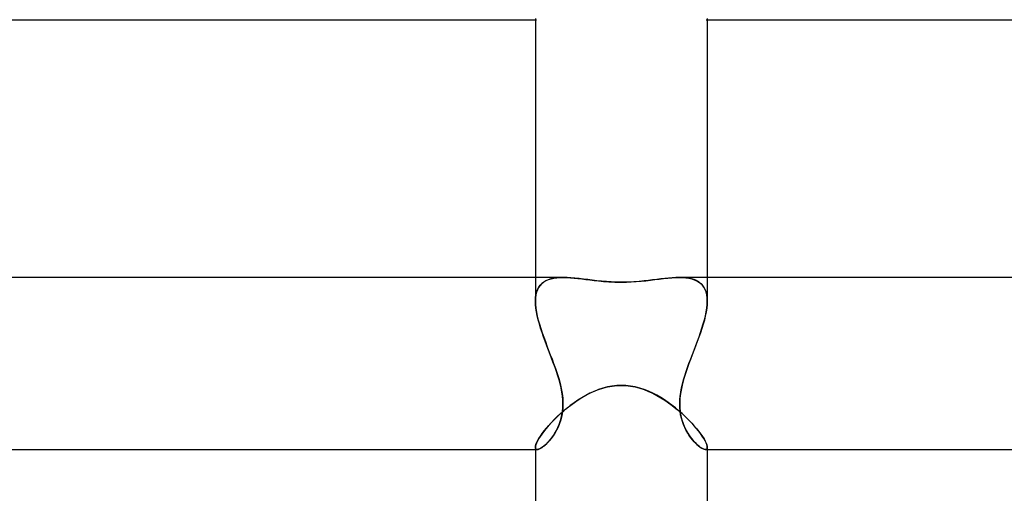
# Model space of a CAD drawing. Header units: millimetres. Extents: x -273 to 273, y -2 to 200.
# Tile 32 of 61: x -14 to 9, y 49 to 60. Entities that reach past the tile are written whole.
import ezdxf

# ---------------------------------------------------------------- set-up
doc = ezdxf.new("R2010")
doc.units = ezdxf.units.MM
doc.layers.add('HIDDEN', color=7, linetype='Continuous')
doc.layers.add('THICK', color=7, linetype='Continuous')

msp = doc.modelspace()

# ---------------------------------------------------------------- linework, layer by layer
at = {"layer": 'HIDDEN'}
for p, q in [((-2, 60), (-1.974, 60)), ((1.974, 60), (2, 60)), ((-2, 54), (-2, 53.451)), ((-1.851, 53.86), (-1.89, 53.818)), ((-1.886, 53.823), (-1.846, 53.864)), ((-1.805, 53.895), (-1.851, 53.86)), ((-1.846, 53.864), (-1.8, 53.899)), ((-1.755, 53.925), (-1.805, 53.895)), ((-1.8, 53.899), (-1.749, 53.928)), ((-1.699, 53.949), (-1.755, 53.925)), ((-1.749, 53.928), (-1.693, 53.951)), ((-1.638, 53.968), (-1.699, 53.949)), ((-1.693, 53.951), (-1.632, 53.97)), ((-1.572, 53.983), (-1.638, 53.968)), ((-1.632, 53.97), (-1.567, 53.984)), ((-1.502, 53.993), (-1.572, 53.983)), ((-1.567, 53.984), (-1.498, 53.993)), ((-1.427, 53.998), (-1.502, 53.993)), ((-1.498, 53.993), (-1.425, 53.998)), ((-1.349, 54), (-1.427, 53.998)), ((-1.425, 53.998), (-1.349, 54)), ((-1.263, 53.998), (-1.349, 54)), ((-1.173, 53.993), (-1.263, 53.998)), ((-1.08, 53.985), (-1.173, 53.993)), ((-0.983, 53.975), (-1.08, 53.985)), ((-0.883, 53.964), (-0.983, 53.975)), ((-0.781, 53.952), (-0.883, 53.964)), ((-0.676, 53.939), (-0.781, 53.952)), ((-0.568, 53.927), (-0.676, 53.939)), ((-0.459, 53.915), (-0.568, 53.927)), ((-0.347, 53.906), (-0.459, 53.915)), ((-0.233, 53.899), (-0.347, 53.906)), ((-0.118, 53.894), (-0.233, 53.899)), ((0, 53.892), (-0.118, 53.894)), ((0.151, 53.895), (0, 53.892)), ((0.29, 53.902), (0.151, 53.895)), ((0.416, 53.911), (0.29, 53.902)), ((0.528, 53.922), (0.416, 53.911)), ((0.629, 53.933), (0.528, 53.922)), ((0.729, 53.945), (0.629, 53.933)), ((0.826, 53.957), (0.729, 53.945)), ((0.92, 53.968), (0.826, 53.957)), ((1.012, 53.979), (0.92, 53.968)), ((1.1, 53.987), (1.012, 53.979)), ((1.186, 53.994), (1.1, 53.987)), ((1.269, 53.998), (1.186, 53.994)), ((1.349, 54), (1.269, 53.998)), ((1.425, 53.998), (1.349, 54)), ((1.349, 54), (1.427, 53.998)), ((1.498, 53.993), (1.425, 53.998)), ((1.427, 53.998), (1.502, 53.993)), ((1.567, 53.984), (1.498, 53.993)), ((1.502, 53.993), (1.572, 53.983)), ((1.632, 53.97), (1.567, 53.984)), ((1.572, 53.983), (1.638, 53.968)), ((1.693, 53.951), (1.632, 53.97)), ((1.638, 53.968), (1.699, 53.949)), ((1.749, 53.928), (1.693, 53.951)), ((1.699, 53.949), (1.755, 53.925)), ((1.8, 53.899), (1.749, 53.928)), ((1.755, 53.925), (1.805, 53.895)), ((1.846, 53.864), (1.8, 53.899)), ((1.805, 53.895), (1.851, 53.86)), ((1.886, 53.823), (1.846, 53.864)), ((1.851, 53.86), (1.89, 53.818)), ((2, 54), (2, 53.451)), ((-1.973, 53.659), (-1.988, 53.595)), ((-1.987, 53.599), (-1.972, 53.664)), ((-1.952, 53.718), (-1.973, 53.659)), ((-1.972, 53.664), (-1.949, 53.723)), ((-1.924, 53.771), (-1.952, 53.718)), ((-1.949, 53.723), (-1.921, 53.776)), ((-1.89, 53.818), (-1.924, 53.771)), ((-1.921, 53.776), (-1.886, 53.823)), ((1.921, 53.776), (1.886, 53.823)), ((1.89, 53.818), (1.924, 53.771)), ((1.949, 53.723), (1.921, 53.776)), ((1.924, 53.771), (1.952, 53.718)), ((1.972, 53.664), (1.949, 53.723)), ((1.952, 53.718), (1.973, 53.659)), ((1.987, 53.599), (1.972, 53.664)), ((1.973, 53.659), (1.988, 53.595)), ((-2, 53.451), (-1.997, 53.528)), ((-1.997, 53.525), (-2, 53.451)), ((-1.997, 53.372), (-2, 53.451)), ((-2, 53.451), (-1.997, 53.37)), ((-1.997, 53.528), (-1.987, 53.599)), ((-1.988, 53.595), (-1.997, 53.525)), ((1.997, 53.528), (1.987, 53.599)), ((1.988, 53.595), (1.997, 53.525)), ((2, 53.451), (1.997, 53.528)), ((1.997, 53.525), (2, 53.451)), ((1.997, 53.372), (2, 53.451)), ((2, 53.451), (1.997, 53.37)), ((-1.989, 53.288), (-1.997, 53.372)), ((-1.997, 53.37), (-1.988, 53.285)), ((-1.975, 53.201), (-1.989, 53.288)), ((-1.988, 53.285), (-1.974, 53.196)), ((-1.957, 53.11), (-1.975, 53.201)), ((-1.974, 53.196), (-1.955, 53.104)), ((1.974, 53.196), (1.955, 53.104)), ((1.957, 53.11), (1.975, 53.201)), ((1.988, 53.285), (1.974, 53.196)), ((1.975, 53.201), (1.989, 53.288)), ((1.997, 53.37), (1.988, 53.285)), ((1.989, 53.288), (1.997, 53.372)), ((-1.934, 53.017), (-1.957, 53.11)), ((-1.955, 53.104), (-1.932, 53.01)), ((-1.907, 52.92), (-1.934, 53.017)), ((-1.932, 53.01), (-1.905, 52.913)), ((1.932, 53.01), (1.905, 52.913)), ((1.907, 52.92), (1.934, 53.017)), ((1.955, 53.104), (1.932, 53.01)), ((1.934, 53.017), (1.957, 53.11)), ((-1.877, 52.821), (-1.907, 52.92)), ((-1.905, 52.913), (-1.875, 52.815)), ((-1.844, 52.721), (-1.877, 52.821)), ((-1.875, 52.815), (-1.841, 52.714)), ((-1.808, 52.619), (-1.844, 52.721)), ((-1.841, 52.714), (-1.806, 52.613)), ((1.841, 52.714), (1.806, 52.613)), ((1.808, 52.619), (1.844, 52.721)), ((1.875, 52.815), (1.841, 52.714)), ((1.844, 52.721), (1.877, 52.821)), ((1.905, 52.913), (1.875, 52.815)), ((1.877, 52.821), (1.907, 52.92)), ((-1.771, 52.517), (-1.808, 52.619)), ((-1.806, 52.613), (-1.768, 52.511)), ((-1.732, 52.414), (-1.771, 52.517)), ((-1.768, 52.511), (-1.73, 52.408)), ((1.768, 52.511), (1.73, 52.408)), ((1.732, 52.414), (1.771, 52.517)), ((1.806, 52.613), (1.768, 52.511)), ((1.771, 52.517), (1.808, 52.619)), ((-1.693, 52.31), (-1.732, 52.414)), ((-1.73, 52.408), (-1.691, 52.305)), ((-1.653, 52.207), (-1.693, 52.31)), ((-1.691, 52.305), (-1.652, 52.203)), ((1.691, 52.305), (1.652, 52.203)), ((1.653, 52.207), (1.693, 52.31)), ((1.73, 52.408), (1.691, 52.305)), ((1.693, 52.31), (1.732, 52.414)), ((-1.614, 52.103), (-1.653, 52.207)), ((-1.652, 52.203), (-1.613, 52.101)), ((-1.575, 52), (-1.614, 52.103)), ((-1.613, 52.101), (-1.575, 52)), ((1.575, 52), (1.614, 52.103)), ((1.613, 52.101), (1.575, 52)), ((1.652, 52.203), (1.613, 52.101)), ((1.614, 52.103), (1.653, 52.207)), ((-1.541, 51.906), (-1.575, 52)), ((-1.575, 52), (-1.533, 51.883)), ((-1.508, 51.811), (-1.541, 51.906)), ((-1.533, 51.883), (-1.494, 51.766)), ((-1.477, 51.716), (-1.508, 51.811)), ((1.477, 51.716), (1.508, 51.811)), ((1.533, 51.883), (1.494, 51.766)), ((1.508, 51.811), (1.541, 51.906)), ((1.575, 52), (1.533, 51.883)), ((1.541, 51.906), (1.575, 52)), ((-1.494, 51.766), (-1.457, 51.65)), ((-1.449, 51.621), (-1.477, 51.716)), ((-1.457, 51.65), (-1.425, 51.534)), ((-1.423, 51.526), (-1.449, 51.621)), ((1.423, 51.526), (1.449, 51.621)), ((1.457, 51.65), (1.425, 51.534)), ((1.449, 51.621), (1.477, 51.716)), ((1.494, 51.766), (1.457, 51.65)), ((-1.425, 51.534), (-1.398, 51.418)), ((-1.401, 51.431), (-1.423, 51.526)), ((-1.383, 51.337), (-1.401, 51.431)), ((-1.398, 51.418), (-1.378, 51.304)), ((-1.37, 51.244), (-1.383, 51.337)), ((-0.73, 51.308), (-0.633, 51.353)), ((-0.633, 51.353), (-0.532, 51.393)), ((-0.532, 51.393), (-0.429, 51.427)), ((-0.429, 51.427), (-0.323, 51.455)), ((-0.323, 51.455), (-0.215, 51.475)), ((-0.215, 51.475), (-0.107, 51.487)), ((-0.107, 51.487), (0, 51.491)), ((0, 51.491), (0.108, 51.487)), ((0.108, 51.487), (0.217, 51.475)), ((0.217, 51.475), (0.325, 51.454)), ((0.325, 51.454), (0.431, 51.427)), ((0.431, 51.427), (0.534, 51.392)), ((0.534, 51.392), (0.635, 51.352)), ((0.635, 51.352), (0.733, 51.307)), ((1.37, 51.244), (1.383, 51.337)), ((1.398, 51.418), (1.378, 51.304)), ((1.383, 51.337), (1.401, 51.431)), ((1.425, 51.534), (1.398, 51.418)), ((1.401, 51.431), (1.423, 51.526)), ((-1.378, 51.304), (-1.364, 51.192)), ((-1.361, 51.152), (-1.37, 51.244)), ((-1.364, 51.192), (-1.358, 51.083)), ((-1.358, 51.062), (-1.361, 51.152)), ((-1.091, 51.093), (-1.004, 51.152)), ((-1.004, 51.152), (-0.916, 51.207)), ((-0.916, 51.207), (-0.825, 51.26)), ((-0.825, 51.26), (-0.73, 51.308)), ((0.733, 51.307), (0.829, 51.258)), ((0.829, 51.258), (0.921, 51.204)), ((0.921, 51.204), (1.012, 51.147)), ((1.012, 51.147), (1.101, 51.086)), ((1.364, 51.192), (1.358, 51.083)), ((1.358, 51.062), (1.361, 51.152)), ((1.361, 51.152), (1.37, 51.244)), ((1.378, 51.304), (1.364, 51.192)), ((-1.415, 50.834), (-1.338, 50.902)), ((-1.37, 50.875), (-1.387, 50.779)), ((-1.381, 50.805), (-1.368, 50.887)), ((-1.36, 50.977), (-1.37, 50.875)), ((-1.368, 50.887), (-1.36, 50.973)), ((-1.358, 51.083), (-1.36, 50.977)), ((-1.36, 50.973), (-1.358, 51.062)), ((-1.338, 50.902), (-1.258, 50.968)), ((-1.258, 50.968), (-1.176, 51.032)), ((-1.176, 51.032), (-1.091, 51.093)), ((1.101, 51.086), (1.187, 51.023)), ((1.187, 51.023), (1.271, 50.957)), ((1.271, 50.957), (1.352, 50.89)), ((1.352, 50.89), (1.429, 50.821)), ((1.358, 51.083), (1.36, 50.977)), ((1.36, 50.973), (1.358, 51.062)), ((1.36, 50.977), (1.37, 50.875)), ((1.368, 50.887), (1.36, 50.973)), ((1.381, 50.805), (1.368, 50.887)), ((1.37, 50.875), (1.387, 50.779)), ((-1.625, 50.629), (-1.559, 50.697)), ((-1.559, 50.697), (-1.489, 50.766)), ((-1.489, 50.766), (-1.415, 50.834)), ((-1.448, 50.578), (-1.421, 50.651)), ((-1.41, 50.688), (-1.438, 50.603)), ((-1.421, 50.651), (-1.399, 50.726)), ((-1.387, 50.779), (-1.41, 50.688)), ((-1.399, 50.726), (-1.381, 50.805)), ((1.399, 50.726), (1.381, 50.805)), ((1.387, 50.779), (1.41, 50.688)), ((1.421, 50.651), (1.399, 50.726)), ((1.41, 50.688), (1.438, 50.603)), ((1.448, 50.578), (1.421, 50.651)), ((1.429, 50.821), (1.503, 50.752)), ((1.503, 50.752), (1.573, 50.683)), ((1.573, 50.683), (1.639, 50.614)), ((-1.843, 50.368), (-1.796, 50.43)), ((-1.796, 50.43), (-1.744, 50.495)), ((-1.744, 50.495), (-1.687, 50.561)), ((-1.687, 50.561), (-1.625, 50.629)), ((-1.508, 50.448), (-1.547, 50.379)), ((-1.545, 50.383), (-1.51, 50.445)), ((-1.51, 50.445), (-1.477, 50.51)), ((-1.471, 50.522), (-1.508, 50.448)), ((-1.477, 50.51), (-1.448, 50.578)), ((-1.438, 50.603), (-1.471, 50.522)), ((1.438, 50.603), (1.471, 50.522)), ((1.477, 50.51), (1.448, 50.578)), ((1.471, 50.522), (1.508, 50.448)), ((1.51, 50.445), (1.477, 50.51)), ((1.508, 50.448), (1.547, 50.379)), ((1.545, 50.383), (1.51, 50.445)), ((1.639, 50.614), (1.699, 50.546)), ((1.699, 50.546), (1.755, 50.481)), ((1.755, 50.481), (1.806, 50.417)), ((1.806, 50.417), (1.852, 50.356)), ((-1.971, 50.156), (-1.948, 50.202)), ((-1.948, 50.202), (-1.919, 50.253)), ((-1.919, 50.253), (-1.884, 50.309)), ((-1.884, 50.309), (-1.843, 50.368)), ((-1.735, 50.139), (-1.697, 50.179)), ((-1.673, 50.205), (-1.716, 50.159)), ((-1.697, 50.179), (-1.658, 50.224)), ((-1.631, 50.257), (-1.673, 50.205)), ((-1.658, 50.224), (-1.619, 50.273)), ((-1.589, 50.315), (-1.631, 50.257)), ((-1.619, 50.273), (-1.581, 50.326)), ((-1.547, 50.379), (-1.589, 50.315)), ((-1.581, 50.326), (-1.545, 50.383)), ((1.581, 50.326), (1.545, 50.383)), ((1.547, 50.379), (1.589, 50.315)), ((1.619, 50.273), (1.581, 50.326)), ((1.589, 50.315), (1.631, 50.257)), ((1.658, 50.224), (1.619, 50.273)), ((1.631, 50.257), (1.673, 50.205)), ((1.697, 50.179), (1.658, 50.224)), ((1.673, 50.205), (1.716, 50.159)), ((1.735, 50.139), (1.697, 50.179)), ((1.852, 50.356), (1.891, 50.298)), ((1.891, 50.298), (1.925, 50.244)), ((1.925, 50.244), (1.952, 50.195)), ((1.952, 50.195), (1.973, 50.15)), ((-2, 50.05), (-1.997, 50.079)), ((-2, 50.05), (-1.999, 50.034)), ((-1.999, 50.035), (-2, 50.05)), ((-2, 50), (-1.956, 50)), ((-1.995, 50.022), (-1.999, 50.035)), ((-1.999, 50.034), (-1.995, 50.022)), ((-1.997, 50.079), (-1.987, 50.115)), ((-1.995, 50.022), (-1.988, 50.012)), ((-1.988, 50.012), (-1.995, 50.022)), ((-1.988, 50.012), (-1.979, 50.005)), ((-1.979, 50.005), (-1.988, 50.012)), ((-1.987, 50.115), (-1.971, 50.156)), ((-1.979, 50.005), (-1.968, 50.001)), ((-1.968, 50.001), (-1.979, 50.005)), ((-1.968, 50.001), (-1.955, 50)), ((-1.955, 50), (-1.968, 50.001)), ((-1.931, 50.004), (-1.955, 50)), ((-1.955, 50), (-1.932, 50.003)), ((-1.932, 50.003), (-1.906, 50.012)), ((-1.902, 50.014), (-1.931, 50.004)), ((-1.906, 50.012), (-1.876, 50.027)), ((-1.87, 50.031), (-1.902, 50.014)), ((-1.876, 50.027), (-1.844, 50.047)), ((-1.835, 50.054), (-1.87, 50.031)), ((-1.844, 50.047), (-1.809, 50.073)), ((-1.797, 50.083), (-1.835, 50.054)), ((-1.809, 50.073), (-1.773, 50.103)), ((-1.757, 50.118), (-1.797, 50.083)), ((-1.773, 50.103), (-1.735, 50.139)), ((-1.716, 50.159), (-1.757, 50.118)), ((1.716, 50.159), (1.757, 50.118)), ((1.773, 50.103), (1.735, 50.139)), ((1.757, 50.118), (1.797, 50.083)), ((1.809, 50.073), (1.773, 50.103)), ((1.797, 50.083), (1.835, 50.054)), ((1.844, 50.047), (1.809, 50.073)), ((1.835, 50.054), (1.87, 50.031)), ((1.876, 50.027), (1.844, 50.047)), ((1.87, 50.031), (1.902, 50.014)), ((1.906, 50.012), (1.876, 50.027)), ((1.902, 50.014), (1.931, 50.004)), ((1.932, 50.003), (1.906, 50.012)), ((1.931, 50.004), (1.955, 50)), ((1.955, 50), (1.932, 50.003)), ((1.968, 50.001), (1.955, 50)), ((1.955, 50), (1.968, 50.001)), ((1.956, 50), (2, 50)), ((1.979, 50.005), (1.968, 50.001)), ((1.968, 50.001), (1.979, 50.005)), ((1.973, 50.15), (1.988, 50.111)), ((1.988, 50.012), (1.979, 50.005)), ((1.979, 50.005), (1.988, 50.012)), ((1.988, 50.111), (1.997, 50.078)), ((1.995, 50.022), (1.988, 50.012)), ((1.988, 50.012), (1.995, 50.022)), ((1.995, 50.022), (1.999, 50.035)), ((1.999, 50.034), (1.995, 50.022)), ((1.997, 50.078), (2, 50.05)), ((2, 50.05), (1.999, 50.034)), ((1.999, 50.035), (2, 50.05))]:
    msp.add_line(p, q, dxfattribs=at)
at = {"layer": 'THICK'}
for p, q in [((-2, 60.031), (-2, 54)), ((2, 60.031), (2, 54)), ((-202.955, 60), (-2, 60)), ((2, 60), (202.955, 60)), ((-1.349, 54), (-207.818, 54)), ((-1.349, 54), (-1.269, 53.998)), ((-1.269, 53.998), (-1.186, 53.994)), ((-1.186, 53.994), (-1.1, 53.987)), ((-1.1, 53.987), (-1.012, 53.979)), ((-1.012, 53.979), (-0.92, 53.968)), ((-0.92, 53.968), (-0.826, 53.957)), ((-0.826, 53.957), (-0.729, 53.945)), ((-0.729, 53.945), (-0.629, 53.933)), ((-0.629, 53.933), (-0.528, 53.922)), ((-0.528, 53.922), (-0.416, 53.911)), ((-0.416, 53.911), (-0.29, 53.902)), ((-0.29, 53.902), (-0.151, 53.895)), ((-0.151, 53.895), (0, 53.892)), ((0, 53.892), (0.118, 53.894)), ((0.118, 53.894), (0.233, 53.899)), ((0.233, 53.899), (0.347, 53.906)), ((0.347, 53.906), (0.459, 53.915)), ((0.459, 53.915), (0.568, 53.927)), ((0.568, 53.927), (0.676, 53.939)), ((0.676, 53.939), (0.781, 53.952)), ((0.781, 53.952), (0.883, 53.964)), ((0.883, 53.964), (0.983, 53.975)), ((0.983, 53.975), (1.08, 53.985)), ((1.08, 53.985), (1.173, 53.993)), ((1.173, 53.993), (1.263, 53.998)), ((1.263, 53.998), (1.349, 54)), ((207.818, 54), (1.349, 54)), ((-0.635, 51.352), (-0.733, 51.307)), ((-0.534, 51.392), (-0.635, 51.352)), ((-0.431, 51.427), (-0.534, 51.392)), ((-0.325, 51.454), (-0.431, 51.427)), ((-0.217, 51.475), (-0.325, 51.454)), ((-0.108, 51.487), (-0.217, 51.475)), ((0, 51.491), (-0.108, 51.487)), ((0.107, 51.487), (0, 51.491)), ((0.215, 51.475), (0.107, 51.487)), ((0.323, 51.455), (0.215, 51.475)), ((0.429, 51.427), (0.323, 51.455)), ((0.532, 51.393), (0.429, 51.427)), ((0.633, 51.353), (0.532, 51.393)), ((0.73, 51.308), (0.633, 51.353)), ((-1.012, 51.147), (-1.101, 51.086)), ((-0.921, 51.204), (-1.012, 51.147)), ((-0.829, 51.258), (-0.921, 51.204)), ((-0.733, 51.307), (-0.829, 51.258)), ((0.825, 51.26), (0.73, 51.308)), ((0.916, 51.207), (0.825, 51.26)), ((1.004, 51.152), (0.916, 51.207)), ((1.091, 51.093), (1.004, 51.152)), ((-1.352, 50.89), (-1.429, 50.821)), ((-1.271, 50.957), (-1.352, 50.89)), ((-1.187, 51.023), (-1.271, 50.957)), ((-1.101, 51.086), (-1.187, 51.023)), ((1.176, 51.032), (1.091, 51.093)), ((1.258, 50.968), (1.176, 51.032)), ((1.338, 50.902), (1.258, 50.968)), ((1.415, 50.834), (1.338, 50.902)), ((-1.573, 50.683), (-1.639, 50.614)), ((-1.503, 50.752), (-1.573, 50.683)), ((-1.429, 50.821), (-1.503, 50.752)), ((1.489, 50.766), (1.415, 50.834)), ((1.559, 50.697), (1.489, 50.766)), ((1.625, 50.629), (1.559, 50.697)), ((-1.806, 50.417), (-1.852, 50.356)), ((-1.755, 50.481), (-1.806, 50.417)), ((-1.699, 50.546), (-1.755, 50.481)), ((-1.639, 50.614), (-1.699, 50.546)), ((1.687, 50.561), (1.625, 50.629)), ((1.744, 50.495), (1.687, 50.561)), ((1.796, 50.43), (1.744, 50.495)), ((1.843, 50.368), (1.796, 50.43)), ((-1.952, 50.195), (-1.973, 50.15)), ((-1.925, 50.244), (-1.952, 50.195)), ((-1.891, 50.298), (-1.925, 50.244)), ((-1.852, 50.356), (-1.891, 50.298)), ((1.884, 50.309), (1.843, 50.368)), ((1.919, 50.253), (1.884, 50.309)), ((1.948, 50.202), (1.919, 50.253)), ((1.971, 50.156), (1.948, 50.202)), ((-207.511, 50), (-2, 50)), ((-1.997, 50.078), (-2, 50.05)), ((-2, 50.05), (-2, 44)), ((-1.988, 50.111), (-1.997, 50.078)), ((-1.973, 50.15), (-1.988, 50.111)), ((1.987, 50.115), (1.971, 50.156)), ((1.997, 50.079), (1.987, 50.115)), ((2, 50.05), (1.997, 50.079)), ((2, 50.05), (2, 44)), ((2, 50), (207.511, 50))]:
    msp.add_line(p, q, dxfattribs=at)

doc.saveas('drawing.dxf')
